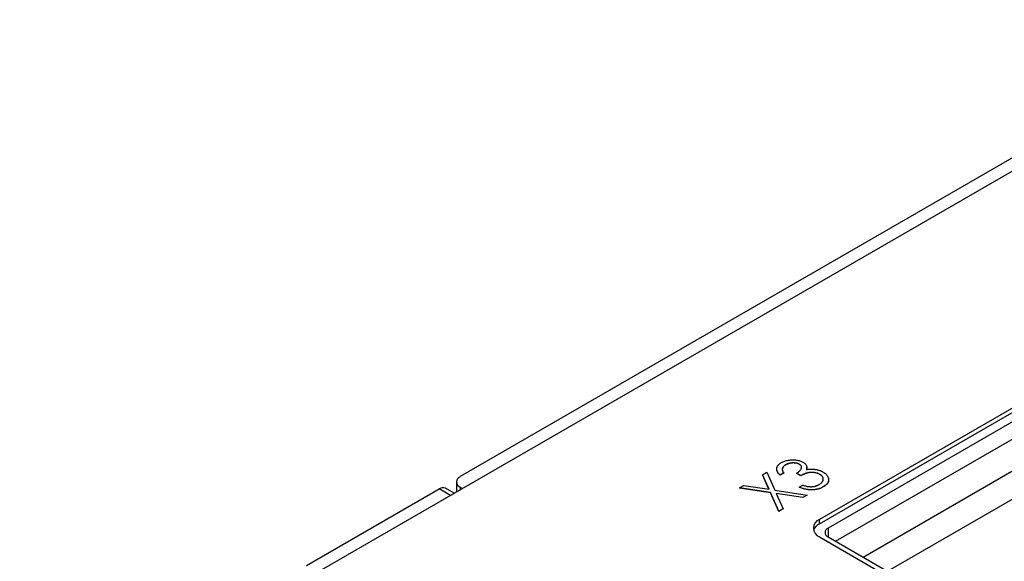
# Model space of a CAD drawing. Header units: millimetres. Extents: x 0 to 420, y 0 to 297.
# Tile 48 of 57: x 329 to 352, y 255 to 268. Entities that reach past the tile are written whole.
import ezdxf

# ---------------------------------------------------------------- set-up
doc = ezdxf.new("R2010")
doc.units = ezdxf.units.MM

msp = doc.modelspace()

# ---------------------------------------------------------------- linework, layer by layer
at = {"color": 7, "linetype": 'Continuous', "lineweight": 25}
for p, q in [((370.738, 275.476), (339.13, 257.23)), ((370.667, 275.129), (328.806, 250.964)), ((355.5, 260.822), (347.545, 256.23)), ((347.545, 256.127), (355.5, 260.72)), ((355.666, 260.598), (347.746, 256.026)), ((347.923, 255.72), (355.666, 260.19)), ((348.569, 255.347), (356.489, 259.919)), ((349.144, 255.015), (357.063, 259.587)), ((346.75, 257.505), (346.75, 257.503)), ((347.073, 257.522), (347.073, 257.52)), ((346.21, 257.276), (346.309, 257.333)), ((346.364, 256.934), (346.21, 257.276)), ((346.21, 257.276), (346.21, 257.274)), ((346.363, 256.934), (346.21, 257.274)), ((346.309, 257.333), (346.498, 256.914)), ((346.711, 257.316), (346.627, 257.267)), ((346.711, 257.314), (346.627, 257.265)), ((346.627, 257.267), (346.627, 257.265)), ((346.711, 257.316), (346.711, 257.314)), ((347.106, 257.253), (347.01, 257.309)), ((347.01, 257.309), (347.01, 257.307)), ((347.106, 257.251), (347.01, 257.307)), ((347.106, 257.253), (347.106, 257.251)), ((347.245, 257.454), (347.243, 257.395)), ((347.556, 257.284), (347.556, 257.282)), ((339.042, 257.107), (339.042, 256.873)), ((345.673, 256.966), (345.772, 257.023)), ((345.772, 257.023), (346.364, 256.934)), ((347.07, 256.983), (347.154, 257.032)), ((335.525, 255.147), (338.636, 256.943)), ((338.988, 256.842), (338.786, 256.958)), ((339.13, 256.985), (339.183, 256.954)), ((346.399, 256.857), (345.673, 256.966)), ((345.673, 256.966), (345.673, 256.964)), ((346.399, 256.855), (345.673, 256.964)), ((346.597, 256.419), (346.399, 256.857)), ((346.399, 256.857), (346.399, 256.855)), ((346.597, 256.417), (346.399, 256.855)), ((346.498, 256.914), (347.256, 256.8)), ((347.157, 256.743), (346.533, 256.837)), ((346.533, 256.837), (346.696, 256.476)), ((347.157, 256.741), (346.534, 256.834)), ((347.07, 256.983), (347.07, 256.981)), ((347.256, 256.8), (347.157, 256.743)), ((347.256, 256.798), (347.157, 256.741)), ((347.256, 256.8), (347.256, 256.798)), ((347.635, 256.991), (347.635, 256.989)), ((347.157, 256.743), (347.157, 256.741)), ((346.696, 256.476), (346.597, 256.419)), ((346.696, 256.474), (346.597, 256.417)), ((346.597, 256.419), (346.597, 256.417)), ((346.696, 256.476), (346.696, 256.474)), ((347.545, 256.127), (347.545, 256.23)), ((347.545, 255.821), (350.019, 254.393)), ((347.746, 255.822), (350.22, 254.394))]:
    msp.add_line(p, q, dxfattribs=at)
at = {"color": 8, "linetype": 'Continuous', "lineweight": 25}
for p, q in [((338.9, 256.791), (338.636, 256.943)), ((339.13, 256.985), (339.13, 256.923)), ((347.746, 256.026), (347.746, 255.822))]:
    msp.add_line(p, q, dxfattribs=at)
at = {"color": 7, "linetype": 'Continuous', "lineweight": 25}
for centre, radius, start, end in [((339.176, 257.107), 0.131, 110.7831, 249.2175), ((338.724, 256.82), 0.151, 65.6925, 125.617), ((347.622, 256.025), 0.218, 110.7832, 249.2173), ((347.664, 255.88), 0.274, 115.7299, 159.9624), ((347.785, 255.924), 0.109, 110.7823, 249.2176)]:
    msp.add_arc(centre, radius, start, end, dxfattribs=at)
for points, knots in [([(346.627, 257.267), (346.619, 257.274), (346.605, 257.287), (346.588, 257.307), (346.573, 257.327), (346.561, 257.347), (346.553, 257.367), (346.547, 257.387), (346.544, 257.406), (346.546, 257.426), (346.549, 257.445), (346.556, 257.463), (346.565, 257.481), (346.577, 257.498), (346.592, 257.514), (346.61, 257.53), (346.63, 257.545), (346.645, 257.555), (346.653, 257.559)], [0, 0, 0, 0, 0.074295, 0.1449, 0.213196, 0.279116, 0.343096, 0.40533, 0.466938, 0.527733, 0.587871, 0.646464, 0.70425, 0.762125, 0.819983, 0.878466, 0.938496, 1, 1, 1, 1]), ([(346.653, 257.559), (346.665, 257.566), (346.689, 257.579), (346.73, 257.595), (346.773, 257.607), (346.819, 257.617), (346.866, 257.623), (346.913, 257.626), (346.96, 257.625), (347.005, 257.62), (347.048, 257.612), (347.088, 257.601), (347.126, 257.587), (347.147, 257.576), (347.157, 257.57)], [0, 0, 0, 0, 0.088138, 0.174789, 0.261254, 0.348871, 0.435365, 0.519006, 0.601705, 0.684367, 0.766025, 0.844873, 0.922249, 1, 1, 1, 1]), ([(346.75, 257.505), (346.74, 257.499), (346.722, 257.487), (346.7, 257.467), (346.684, 257.446), (346.676, 257.428), (346.674, 257.412), (346.673, 257.4), (346.675, 257.387), (346.678, 257.374), (346.684, 257.36), (346.691, 257.346), (346.7, 257.331), (346.707, 257.321), (346.711, 257.316)], [0, 0, 0, 0, 0.120057, 0.23357, 0.343806, 0.454347, 0.511284, 0.570579, 0.632128, 0.698453, 0.767409, 0.840484, 0.917825, 1, 1, 1, 1]), ([(346.75, 257.503), (346.727, 257.488), (346.693, 257.467), (346.686, 257.438), (346.684, 257.429)], [0, 0, 0, 0, 0.6732877, 1, 1, 1, 1]), ([(347.073, 257.522), (347.068, 257.524), (347.058, 257.53), (347.041, 257.537), (347.024, 257.543), (347.005, 257.547), (346.985, 257.55), (346.964, 257.552), (346.943, 257.553), (346.92, 257.553), (346.897, 257.551), (346.874, 257.548), (346.852, 257.544), (346.83, 257.539), (346.81, 257.532), (346.789, 257.524), (346.769, 257.515), (346.756, 257.508), (346.75, 257.505)], [0, 0, 0, 0, 0.057377, 0.114021, 0.169626, 0.225575, 0.281802, 0.340302, 0.400704, 0.464088, 0.528456, 0.592239, 0.656636, 0.721572, 0.788072, 0.85622, 0.926477, 1, 1, 1, 1]), ([(347.073, 257.52), (347.068, 257.522), (347.058, 257.528), (347.041, 257.535), (347.024, 257.541), (347.005, 257.545), (346.985, 257.548), (346.964, 257.55), (346.943, 257.551), (346.92, 257.551), (346.897, 257.549), (346.874, 257.546), (346.852, 257.542), (346.83, 257.537), (346.81, 257.53), (346.789, 257.522), (346.769, 257.513), (346.756, 257.506), (346.75, 257.503)], [0, 0, 0, 0, 0.057377, 0.114021, 0.169626, 0.225575, 0.281802, 0.340302, 0.400704, 0.464088, 0.528456, 0.592239, 0.656636, 0.721572, 0.788072, 0.85622, 0.926477, 1, 1, 1, 1]), ([(347.01, 257.309), (347.021, 257.315), (347.04, 257.327), (347.066, 257.347), (347.088, 257.367), (347.105, 257.388), (347.117, 257.409), (347.125, 257.429), (347.128, 257.447), (347.125, 257.465), (347.118, 257.481), (347.107, 257.496), (347.092, 257.51), (347.08, 257.518), (347.073, 257.522)], [0, 0, 0, 0, 0.105784, 0.207983, 0.306967, 0.404445, 0.496422, 0.580315, 0.657939, 0.730247, 0.799039, 0.865603, 0.932319, 1, 1, 1, 1]), ([(347.118, 257.417), (347.123, 257.434), (347.13, 257.461), (347.107, 257.497), (347.084, 257.512), (347.073, 257.52)], [0, 0, 0, 0, 0.457819, 0.72896, 1, 1, 1, 1]), ([(347.157, 257.57), (347.167, 257.564), (347.186, 257.553), (347.209, 257.533), (347.227, 257.513), (347.241, 257.492), (347.249, 257.47), (347.252, 257.446), (347.25, 257.422), (347.246, 257.406), (347.243, 257.397)], [0, 0, 0, 0, 0.1289606, 0.2523559, 0.3727193, 0.4922966, 0.6125468, 0.7362914, 0.8648911, 1, 1, 1, 1]), ([(346.627, 257.265), (346.599, 257.291), (346.56, 257.327), (346.557, 257.369), (346.556, 257.381)], [0, 0, 0, 0, 0.715669, 1, 1, 1, 1]), ([(347.556, 257.284), (347.547, 257.289), (347.529, 257.299), (347.498, 257.31), (347.464, 257.32), (347.429, 257.326), (347.392, 257.33), (347.355, 257.33), (347.318, 257.328), (347.288, 257.323), (347.264, 257.318), (347.245, 257.312), (347.224, 257.305), (347.203, 257.297), (347.18, 257.288), (347.156, 257.278), (347.131, 257.266), (347.115, 257.258), (347.106, 257.253)], [0, 0, 0, 0, 0.072474, 0.144318, 0.216242, 0.29025, 0.363739, 0.435884, 0.506985, 0.579718, 0.618389, 0.660844, 0.706661, 0.757283, 0.811175, 0.869969, 0.932717, 1, 1, 1, 1]), ([(347.556, 257.282), (347.547, 257.287), (347.529, 257.297), (347.498, 257.308), (347.464, 257.317), (347.429, 257.324), (347.392, 257.327), (347.355, 257.328), (347.318, 257.326), (347.288, 257.321), (347.264, 257.316), (347.245, 257.31), (347.224, 257.303), (347.203, 257.295), (347.18, 257.286), (347.156, 257.276), (347.131, 257.264), (347.115, 257.256), (347.106, 257.251)], [0, 0, 0, 0, 0.072474, 0.144318, 0.216242, 0.29025, 0.363739, 0.435884, 0.506985, 0.579718, 0.618389, 0.660844, 0.706661, 0.757283, 0.811175, 0.869969, 0.932717, 1, 1, 1, 1]), ([(347.243, 257.397), (347.257, 257.4), (347.285, 257.405), (347.328, 257.408), (347.372, 257.408), (347.4, 257.406), (347.415, 257.404)], [0, 0, 0, 0, 0.2503708, 0.4980951, 0.7458662, 1, 1, 1, 1]), ([(347.415, 257.404), (347.425, 257.403), (347.446, 257.401), (347.475, 257.395), (347.504, 257.389), (347.532, 257.381), (347.559, 257.372), (347.584, 257.362), (347.609, 257.35), (347.624, 257.342), (347.632, 257.338)], [0, 0, 0, 0, 0.126046, 0.250947, 0.373622, 0.497176, 0.620273, 0.744382, 0.87147, 1, 1, 1, 1]), ([(347.54, 257.047), (347.548, 257.051), (347.563, 257.061), (347.582, 257.075), (347.599, 257.09), (347.613, 257.105), (347.624, 257.121), (347.631, 257.137), (347.636, 257.154), (347.637, 257.171), (347.635, 257.187), (347.631, 257.203), (347.625, 257.219), (347.616, 257.233), (347.605, 257.247), (347.591, 257.26), (347.575, 257.273), (347.562, 257.281), (347.556, 257.284)], [0, 0, 0, 0, 0.072623, 0.141701, 0.208232, 0.273068, 0.336517, 0.39924, 0.461907, 0.525093, 0.587893, 0.648365, 0.707337, 0.765551, 0.82312, 0.881229, 0.940035, 1, 1, 1, 1]), ([(347.629, 257.195), (347.625, 257.209), (347.617, 257.242), (347.579, 257.267), (347.556, 257.282)], [0, 0, 0, 0, 0.410645, 1, 1, 1, 1]), ([(347.632, 257.338), (347.645, 257.33), (347.67, 257.314), (347.7, 257.287), (347.726, 257.259), (347.745, 257.228), (347.757, 257.196), (347.762, 257.164), (347.759, 257.132), (347.749, 257.101), (347.731, 257.071), (347.706, 257.042), (347.674, 257.015), (347.648, 256.999), (347.635, 256.991)], [0, 0, 0, 0, 0.082854, 0.165106, 0.248313, 0.333266, 0.418113, 0.500689, 0.581947, 0.664032, 0.746491, 0.82907, 0.912802, 1, 1, 1, 1]), ([(347.154, 257.032), (347.163, 257.029), (347.181, 257.023), (347.208, 257.015), (347.234, 257.009), (347.259, 257.003), (347.283, 256.999), (347.306, 256.997), (347.328, 256.995), (347.342, 256.995), (347.349, 256.995)], [0, 0, 0, 0, 0.152217, 0.296177, 0.431862, 0.55851, 0.677785, 0.79096, 0.898105, 1, 1, 1, 1]), ([(347.349, 256.995), (347.358, 256.995), (347.375, 256.996), (347.401, 256.999), (347.426, 257.003), (347.45, 257.009), (347.474, 257.016), (347.497, 257.025), (347.519, 257.035), (347.533, 257.043), (347.54, 257.047)], [0, 0, 0, 0, 0.121191, 0.241389, 0.361706, 0.482773, 0.605888, 0.732534, 0.863641, 1, 1, 1, 1]), ([(347.748, 257.185), (347.753, 257.17), (347.769, 257.126), (347.728, 257.054), (347.666, 257.01), (347.635, 256.989)], [0, 0, 0, 0, 0.216747, 0.608234, 1, 1, 1, 1]), ([(347.635, 256.991), (347.625, 256.985), (347.606, 256.975), (347.577, 256.961), (347.545, 256.95), (347.514, 256.94), (347.48, 256.933), (347.446, 256.927), (347.411, 256.923), (347.375, 256.921), (347.338, 256.922), (347.301, 256.924), (347.263, 256.929), (347.225, 256.935), (347.187, 256.944), (347.148, 256.955), (347.109, 256.968), (347.083, 256.978), (347.07, 256.983)], [0, 0, 0, 0, 0.063183, 0.124187, 0.183594, 0.241204, 0.298335, 0.355221, 0.412604, 0.470717, 0.529838, 0.589927, 0.651567, 0.715126, 0.781442, 0.850914, 0.923455, 1, 1, 1, 1]), ([(347.635, 256.989), (347.625, 256.983), (347.606, 256.973), (347.577, 256.959), (347.545, 256.948), (347.514, 256.938), (347.48, 256.931), (347.446, 256.925), (347.411, 256.921), (347.375, 256.919), (347.338, 256.92), (347.301, 256.922), (347.263, 256.927), (347.225, 256.933), (347.187, 256.942), (347.148, 256.953), (347.109, 256.966), (347.083, 256.976), (347.07, 256.981)], [0, 0, 0, 0, 0.063183, 0.124187, 0.183594, 0.241204, 0.298335, 0.355221, 0.412604, 0.470717, 0.529838, 0.589927, 0.651567, 0.715126, 0.781442, 0.850914, 0.923455, 1, 1, 1, 1])]:
    msp.add_open_spline(points, degree=3, knots=knots, dxfattribs=at)

doc.saveas('drawing.dxf')
